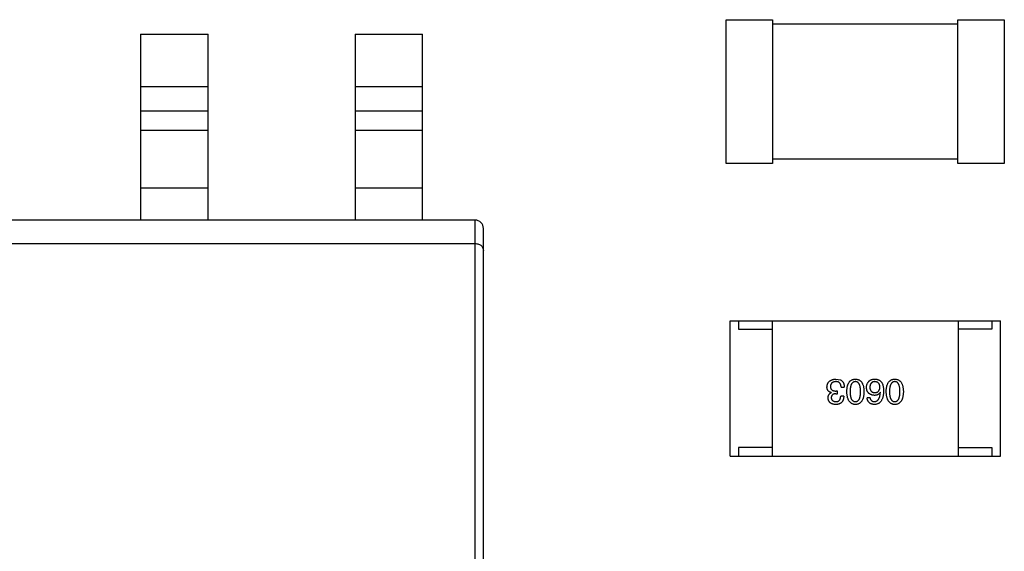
# Model space of a CAD drawing. Header units: millimetres. Extents: x 718 to 1157, y -195 to -52.
# Tile 28 of 156: x 1031.6 to 1037.43, y -122.58 to -119.44. Entities that reach past the tile are written whole.
import ezdxf

# ---------------------------------------------------------------- set-up
doc = ezdxf.new("R2010")
doc.units = ezdxf.units.MM
doc.header["$LTSCALE"] = 1.21
doc.header["$MEASUREMENT"] = 0
doc.layers.get('0').update_dxf_attribs({"linetype": 'CONTINUOUS'})

msp = doc.modelspace()

# ---------------------------------------------------------------- linework, layer by layer
at = {"color": 7, "linetype": 'Continuous'}
for p, q in [((1035.7843, -120.2877), (1035.7843, -119.4377)), ((1035.7843, -119.4377), (1036.0593, -119.4377)), ((1036.0593, -119.4377), (1036.0593, -120.2877)), ((1037.1558, -120.2877), (1037.1558, -119.4377)), ((1037.1558, -119.4377), (1037.4308, -119.4377)), ((1037.4308, -119.4377), (1037.4308, -120.2877)), ((1036.0593, -119.4627), (1037.1558, -119.4627)), ((1032.3186, -119.5226), (1032.3186, -120.6226)), ((1032.3186, -119.5226), (1032.7186, -119.5226)), ((1032.7186, -120.6226), (1032.7186, -119.5226)), ((1033.5886, -119.5226), (1033.5886, -120.6226)), ((1033.5886, -119.5226), (1033.9886, -119.5226)), ((1033.9886, -120.6226), (1033.9886, -119.5226)), ((1032.3186, -119.8326), (1032.7186, -119.8326)), ((1033.5886, -119.8326), (1033.9886, -119.8326)), ((1032.7186, -119.9791), (1032.3186, -119.9791)), ((1033.9886, -119.9791), (1033.5886, -119.9791)), ((1032.3186, -120.0908), (1032.7186, -120.0908)), ((1033.5886, -120.0908), (1033.9886, -120.0908)), ((1036.0593, -120.2877), (1035.7843, -120.2877)), ((1037.1558, -120.2627), (1036.0593, -120.2627)), ((1037.4308, -120.2877), (1037.1558, -120.2877)), ((1032.7186, -120.4326), (1032.3186, -120.4326)), ((1033.9886, -120.4326), (1033.5886, -120.4326)), ((1034.2986, -120.6226), (1029.3986, -120.6226)), ((1034.2986, -124.6226), (1034.2986, -120.6226)), ((1034.3486, -124.5726), (1034.3486, -120.6726)), ((1029.3986, -120.7607), (1034.2986, -120.7607)), ((1035.8078, -122.0173), (1035.8078, -121.2173)), ((1035.8078, -121.2173), (1037.4078, -121.2173)), ((1035.8578, -121.2173), (1035.8578, -121.2673)), ((1036.0578, -121.2173), (1036.0578, -122.0173)), ((1037.1578, -121.2173), (1037.1578, -122.0173)), ((1037.3578, -121.2173), (1037.3578, -121.2673)), ((1037.4078, -122.0173), (1037.4078, -121.2173)), ((1035.8578, -121.2673), (1036.0578, -121.2673)), ((1037.3578, -121.2673), (1037.1578, -121.2673)), ((1036.4347, -121.5625), (1036.4617, -121.5674)), ((1036.406, -121.642), (1036.406, -121.6428)), ((1036.4347, -121.6485), (1036.4445, -121.6485)), ((1036.4445, -121.6329), (1036.4355, -121.6329)), ((1036.4445, -121.6485), (1036.4445, -121.6329)), ((1036.465, -121.61), (1036.4839, -121.61)), ((1036.6974, -121.6411), (1036.6965, -121.6403)), ((1036.4806, -121.6641), (1036.4626, -121.6641)), ((1036.6367, -121.6731), (1036.6187, -121.6731)), ((1035.8578, -121.9673), (1035.8578, -122.0173)), ((1036.0578, -121.9673), (1035.8578, -121.9673)), ((1037.1578, -121.9673), (1037.3578, -121.9673)), ((1037.3578, -121.9673), (1037.3578, -122.0173)), ((1035.8078, -122.0173), (1037.4078, -122.0173))]:
    msp.add_line(p, q, dxfattribs=at)
msp.add_arc((1034.2986, -120.6726), 0.05, 0.00001, 90.00001, dxfattribs=at)
for points, knots in [([(1034.2986, -120.7607), (1034.3058, -120.7607), (1034.3195, -120.7631), (1034.3361, -120.7729), (1034.3463, -120.7863), (1034.3486, -120.7965), (1034.3486, -120.8012)], [0, 0, 0, 0, 0.307236, 0.573045, 0.797561, 1, 1, 1, 1]), ([(1036.3814, -121.6084), (1036.3815, -121.6066), (1036.3818, -121.6031), (1036.3827, -121.598), (1036.3839, -121.5933), (1036.3856, -121.5889), (1036.3876, -121.5848), (1036.39, -121.5811), (1036.3928, -121.5777), (1036.3959, -121.5747), (1036.3995, -121.572), (1036.4034, -121.5696), (1036.4077, -121.5675), (1036.4124, -121.5659), (1036.4174, -121.5645), (1036.4228, -121.5634), (1036.4286, -121.5627), (1036.4326, -121.5626), (1036.4347, -121.5625)], [0, 0, 0, 0, 0.068236, 0.132937, 0.194125, 0.253174, 0.310181, 0.365986, 0.421096, 0.476216, 0.532352, 0.590232, 0.649824, 0.71274, 0.778406, 0.848058, 0.921922, 1, 1, 1, 1]), ([(1036.4339, -121.5772), (1036.4326, -121.5773), (1036.4303, -121.5775), (1036.4268, -121.578), (1036.4236, -121.5787), (1036.4205, -121.5796), (1036.4177, -121.5806), (1036.4152, -121.582), (1036.4128, -121.5834), (1036.4107, -121.5851), (1036.4088, -121.5871), (1036.4071, -121.5891), (1036.4057, -121.5915), (1036.4045, -121.594), (1036.4035, -121.5967), (1036.4027, -121.5996), (1036.4021, -121.6027), (1036.402, -121.6048), (1036.4019, -121.6059)], [0, 0, 0, 0, 0.076694, 0.149502, 0.218019, 0.283183, 0.345589, 0.405199, 0.462852, 0.519478, 0.575313, 0.630559, 0.687006, 0.744638, 0.804006, 0.866059, 0.931486, 1, 1, 1, 1]), ([(1036.465, -121.61), (1036.465, -121.6087), (1036.4649, -121.6061), (1036.4644, -121.6024), (1036.4638, -121.5989), (1036.4628, -121.5957), (1036.4617, -121.5927), (1036.4603, -121.59), (1036.4587, -121.5876), (1036.4569, -121.5854), (1036.4548, -121.5835), (1036.4525, -121.5818), (1036.45, -121.5803), (1036.4472, -121.5792), (1036.4442, -121.5783), (1036.4409, -121.5777), (1036.4375, -121.5773), (1036.4351, -121.5772), (1036.4339, -121.5772)], [0, 0, 0, 0, 0.07723, 0.149593, 0.217944, 0.282232, 0.34411, 0.402297, 0.458791, 0.513966, 0.568538, 0.623291, 0.679957, 0.737243, 0.798142, 0.86118, 0.928728, 1, 1, 1, 1]), ([(1036.4617, -121.5674), (1036.4626, -121.5678), (1036.4643, -121.5686), (1036.4668, -121.5702), (1036.4691, -121.5718), (1036.4712, -121.5737), (1036.4731, -121.5757), (1036.4749, -121.578), (1036.4765, -121.5804), (1036.478, -121.583), (1036.4793, -121.5857), (1036.4804, -121.5887), (1036.4814, -121.5918), (1036.4822, -121.5951), (1036.4829, -121.5986), (1036.4834, -121.6022), (1036.4837, -121.606), (1036.4838, -121.6087), (1036.4839, -121.61)], [0, 0, 0, 0, 0.056906, 0.113264, 0.168825, 0.223843, 0.279195, 0.335267, 0.392098, 0.450414, 0.51054, 0.572219, 0.636652, 0.703156, 0.773102, 0.845505, 0.921063, 1, 1, 1, 1]), ([(1036.4988, -121.6362), (1036.4989, -121.6333), (1036.4991, -121.6276), (1036.4999, -121.6193), (1036.501, -121.6115), (1036.5025, -121.6044), (1036.5044, -121.5978), (1036.5066, -121.5917), (1036.5092, -121.5862), (1036.5122, -121.5813), (1036.5156, -121.5769), (1036.5193, -121.5731), (1036.5235, -121.5699), (1036.528, -121.5673), (1036.5329, -121.5652), (1036.5381, -121.5637), (1036.5438, -121.5627), (1036.5476, -121.5625), (1036.5496, -121.5625)], [0, 0, 0, 0, 0.08769, 0.170218, 0.24749, 0.319818, 0.387758, 0.451391, 0.511445, 0.568185, 0.622681, 0.67526, 0.726746, 0.778428, 0.830764, 0.884397, 0.940866, 1, 1, 1, 1]), ([(1036.5496, -121.5772), (1036.5484, -121.5773), (1036.5459, -121.5774), (1036.5423, -121.5782), (1036.539, -121.5795), (1036.536, -121.5812), (1036.5331, -121.5833), (1036.5306, -121.5859), (1036.5282, -121.5889), (1036.5262, -121.5924), (1036.5243, -121.5964), (1036.5228, -121.6007), (1036.5214, -121.6056), (1036.5204, -121.6108), (1036.5195, -121.6166), (1036.5189, -121.6227), (1036.5185, -121.6293), (1036.5185, -121.6339), (1036.5185, -121.6362)], [0, 0, 0, 0, 0.050879, 0.099377, 0.146973, 0.193618, 0.240619, 0.289461, 0.34047, 0.395283, 0.453059, 0.515633, 0.582666, 0.655287, 0.732971, 0.815933, 0.905166, 1, 1, 1, 1]), ([(1036.5496, -121.5625), (1036.5516, -121.5625), (1036.5555, -121.5627), (1036.5611, -121.5637), (1036.5664, -121.5652), (1036.5713, -121.5673), (1036.5758, -121.5699), (1036.5799, -121.5731), (1036.5837, -121.5769), (1036.587, -121.5813), (1036.5901, -121.5862), (1036.5927, -121.5917), (1036.5949, -121.5978), (1036.5968, -121.6044), (1036.5983, -121.6115), (1036.5994, -121.6193), (1036.6002, -121.6276), (1036.6003, -121.6333), (1036.6005, -121.6362)], [0, 0, 0, 0, 0.059135, 0.115606, 0.169241, 0.221578, 0.273261, 0.324749, 0.377329, 0.431642, 0.488541, 0.548597, 0.612232, 0.680174, 0.752504, 0.829777, 0.912307, 1, 1, 1, 1]), ([(1036.58, -121.6362), (1036.5799, -121.6338), (1036.5799, -121.6292), (1036.5795, -121.6225), (1036.579, -121.6163), (1036.5782, -121.6105), (1036.577, -121.6052), (1036.5758, -121.6004), (1036.5743, -121.596), (1036.5725, -121.592), (1036.5705, -121.5885), (1036.5682, -121.5855), (1036.5657, -121.5829), (1036.563, -121.5809), (1036.56, -121.5792), (1036.5567, -121.578), (1036.5533, -121.5774), (1036.5509, -121.5773), (1036.5496, -121.5772)], [0, 0, 0, 0, 0.096457, 0.187288, 0.27178, 0.350132, 0.423455, 0.491343, 0.554037, 0.612253, 0.666313, 0.717038, 0.764921, 0.811214, 0.856775, 0.902988, 0.950234, 1, 1, 1, 1]), ([(1036.6154, -121.6116), (1036.6154, -121.6099), (1036.6155, -121.6064), (1036.6162, -121.6013), (1036.6174, -121.5965), (1036.619, -121.5917), (1036.6211, -121.5872), (1036.6236, -121.5828), (1036.6266, -121.5786), (1036.629, -121.5761), (1036.6301, -121.5747)], [0, 0, 0, 0, 0.12904, 0.253809, 0.377066, 0.499122, 0.621469, 0.744665, 0.870607, 1, 1, 1, 1]), ([(1036.6301, -121.5747), (1036.6311, -121.5737), (1036.633, -121.5716), (1036.6364, -121.569), (1036.6403, -121.5667), (1036.6448, -121.565), (1036.6496, -121.5637), (1036.655, -121.5628), (1036.6609, -121.5624), (1036.6649, -121.5624), (1036.667, -121.5625)], [0, 0, 0, 0, 0.105033, 0.21147, 0.321511, 0.438526, 0.563605, 0.698055, 0.843218, 1, 1, 1, 1]), ([(1036.6637, -121.5772), (1036.6627, -121.5773), (1036.6605, -121.5775), (1036.6574, -121.578), (1036.6545, -121.5788), (1036.6518, -121.5799), (1036.6493, -121.5811), (1036.647, -121.5826), (1036.6449, -121.5844), (1036.643, -121.5864), (1036.6413, -121.5886), (1036.6398, -121.5911), (1036.6385, -121.5938), (1036.6374, -121.5968), (1036.6365, -121.5999), (1036.6358, -121.6033), (1036.6353, -121.607), (1036.6351, -121.6095), (1036.6351, -121.6108)], [0, 0, 0, 0, 0.066682, 0.130303, 0.190802, 0.248749, 0.30534, 0.361219, 0.415721, 0.471765, 0.528279, 0.586428, 0.64659, 0.710143, 0.776461, 0.846692, 0.921137, 1, 1, 1, 1]), ([(1036.6949, -121.61), (1036.6948, -121.6087), (1036.6947, -121.6062), (1036.6941, -121.6025), (1036.6933, -121.5992), (1036.6924, -121.596), (1036.6912, -121.5931), (1036.6898, -121.5904), (1036.6882, -121.588), (1036.6863, -121.5858), (1036.6843, -121.5838), (1036.682, -121.5822), (1036.6795, -121.5807), (1036.6767, -121.5795), (1036.6738, -121.5785), (1036.6706, -121.5779), (1036.6673, -121.5774), (1036.6649, -121.5773), (1036.6637, -121.5772)], [0, 0, 0, 0, 0.076467, 0.148148, 0.216496, 0.280559, 0.342274, 0.401168, 0.458322, 0.514073, 0.569257, 0.62465, 0.68124, 0.739113, 0.799947, 0.862804, 0.929597, 1, 1, 1, 1]), ([(1036.667, -121.5625), (1036.6691, -121.5626), (1036.6731, -121.5628), (1036.6789, -121.5639), (1036.6843, -121.5655), (1036.6894, -121.5677), (1036.6941, -121.5704), (1036.6983, -121.5738), (1036.7022, -121.5776), (1036.7044, -121.5806), (1036.7056, -121.5821)], [0, 0, 0, 0, 0.137449, 0.267856, 0.393219, 0.514735, 0.63397, 0.753734, 0.874967, 1, 1, 1, 1]), ([(1036.7056, -121.5821), (1036.7064, -121.5837), (1036.7082, -121.5869), (1036.7103, -121.5921), (1036.7122, -121.5978), (1036.7136, -121.604), (1036.7148, -121.6106), (1036.7156, -121.6176), (1036.7161, -121.6251), (1036.7162, -121.6303), (1036.7162, -121.6329)], [0, 0, 0, 0, 0.101889, 0.209155, 0.322694, 0.442863, 0.569758, 0.70479, 0.848502, 1, 1, 1, 1]), ([(1036.732, -121.6362), (1036.7321, -121.6333), (1036.7323, -121.6276), (1036.733, -121.6193), (1036.7341, -121.6115), (1036.7356, -121.6044), (1036.7375, -121.5978), (1036.7398, -121.5917), (1036.7424, -121.5862), (1036.7453, -121.5813), (1036.7487, -121.5769), (1036.7525, -121.5731), (1036.7566, -121.5699), (1036.7611, -121.5673), (1036.766, -121.5652), (1036.7713, -121.5637), (1036.7769, -121.5627), (1036.7808, -121.5625), (1036.7828, -121.5625)], [0, 0, 0, 0, 0.08769, 0.170218, 0.24749, 0.319818, 0.387758, 0.451391, 0.511445, 0.568185, 0.622681, 0.67526, 0.726746, 0.778428, 0.830764, 0.884397, 0.940866, 1, 1, 1, 1]), ([(1036.7828, -121.5772), (1036.7815, -121.5773), (1036.7791, -121.5774), (1036.7755, -121.5782), (1036.7722, -121.5795), (1036.7691, -121.5812), (1036.7663, -121.5833), (1036.7637, -121.5859), (1036.7614, -121.5889), (1036.7593, -121.5924), (1036.7575, -121.5964), (1036.7559, -121.6007), (1036.7546, -121.6056), (1036.7535, -121.6108), (1036.7527, -121.6166), (1036.7521, -121.6227), (1036.7517, -121.6293), (1036.7517, -121.6339), (1036.7516, -121.6362)], [0, 0, 0, 0, 0.050879, 0.099377, 0.146973, 0.193618, 0.240619, 0.289461, 0.34047, 0.395283, 0.453059, 0.515633, 0.582666, 0.655287, 0.732971, 0.815933, 0.905166, 1, 1, 1, 1]), ([(1036.7828, -121.5625), (1036.7848, -121.5625), (1036.7887, -121.5627), (1036.7943, -121.5637), (1036.7995, -121.5652), (1036.8044, -121.5673), (1036.8089, -121.5699), (1036.8131, -121.5731), (1036.8169, -121.5769), (1036.8202, -121.5813), (1036.8232, -121.5862), (1036.8258, -121.5917), (1036.8281, -121.5978), (1036.8299, -121.6044), (1036.8314, -121.6115), (1036.8325, -121.6193), (1036.8333, -121.6276), (1036.8335, -121.6333), (1036.8336, -121.6362)], [0, 0, 0, 0, 0.059135, 0.115606, 0.169241, 0.221578, 0.273261, 0.324749, 0.377329, 0.431642, 0.488541, 0.548597, 0.612232, 0.680174, 0.752504, 0.829777, 0.912307, 1, 1, 1, 1]), ([(1036.8131, -121.6362), (1036.8131, -121.6338), (1036.813, -121.6292), (1036.8127, -121.6225), (1036.8121, -121.6163), (1036.8113, -121.6105), (1036.8102, -121.6052), (1036.809, -121.6004), (1036.8074, -121.596), (1036.8056, -121.592), (1036.8036, -121.5885), (1036.8014, -121.5855), (1036.7989, -121.5829), (1036.7961, -121.5809), (1036.7931, -121.5792), (1036.7899, -121.578), (1036.7864, -121.5774), (1036.784, -121.5773), (1036.7828, -121.5772)], [0, 0, 0, 0, 0.096457, 0.187288, 0.27178, 0.350132, 0.423455, 0.491343, 0.554037, 0.612253, 0.666313, 0.717038, 0.764921, 0.811214, 0.856775, 0.902988, 0.950234, 1, 1, 1, 1]), ([(1036.406, -121.642), (1036.405, -121.6416), (1036.4031, -121.641), (1036.4003, -121.6399), (1036.3977, -121.6386), (1036.3952, -121.6372), (1036.393, -121.6355), (1036.391, -121.6338), (1036.3892, -121.6319), (1036.3875, -121.6299), (1036.3861, -121.6277), (1036.3848, -121.6254), (1036.3838, -121.6229), (1036.3829, -121.6203), (1036.3822, -121.6175), (1036.3818, -121.6146), (1036.3815, -121.6115), (1036.3814, -121.6094), (1036.3814, -121.6084)], [0, 0, 0, 0, 0.069445, 0.136039, 0.200011, 0.261745, 0.322328, 0.381403, 0.438864, 0.496655, 0.554398, 0.612391, 0.672266, 0.733005, 0.79604, 0.861293, 0.928785, 1, 1, 1, 1]), ([(1036.388, -121.6739), (1036.388, -121.6721), (1036.3881, -121.6685), (1036.389, -121.6634), (1036.3904, -121.6588), (1036.3923, -121.6546), (1036.3949, -121.6509), (1036.3981, -121.6477), (1036.4018, -121.6449), (1036.4046, -121.6435), (1036.406, -121.6428)], [0, 0, 0, 0, 0.143686, 0.277942, 0.40333, 0.521785, 0.638573, 0.755208, 0.874773, 1, 1, 1, 1]), ([(1036.4019, -121.6059), (1036.4019, -121.607), (1036.402, -121.6091), (1036.4024, -121.6122), (1036.403, -121.6151), (1036.4039, -121.6177), (1036.4051, -121.6202), (1036.4066, -121.6224), (1036.4083, -121.6244), (1036.4103, -121.6262), (1036.4125, -121.6278), (1036.415, -121.6292), (1036.4178, -121.6304), (1036.4209, -121.6313), (1036.4242, -121.6321), (1036.4277, -121.6326), (1036.4315, -121.6329), (1036.4342, -121.6329), (1036.4355, -121.6329)], [0, 0, 0, 0, 0.066518, 0.129194, 0.188613, 0.245254, 0.300032, 0.353805, 0.407079, 0.461108, 0.516272, 0.574141, 0.634837, 0.699275, 0.767504, 0.840272, 0.917505, 1, 1, 1, 1]), ([(1036.4347, -121.6485), (1036.4336, -121.6486), (1036.4315, -121.6487), (1036.4284, -121.649), (1036.4255, -121.6496), (1036.4228, -121.6503), (1036.4204, -121.6511), (1036.4181, -121.6522), (1036.416, -121.6534), (1036.4142, -121.6548), (1036.4125, -121.6564), (1036.4111, -121.6582), (1036.4098, -121.6601), (1036.4088, -121.6622), (1036.408, -121.6645), (1036.4074, -121.6669), (1036.407, -121.6695), (1036.4069, -121.6714), (1036.4068, -121.6723)], [0, 0, 0, 0, 0.079415, 0.154091, 0.22508, 0.29186, 0.355026, 0.415127, 0.472418, 0.528511, 0.583551, 0.638361, 0.693547, 0.750023, 0.807857, 0.868401, 0.932259, 1, 1, 1, 1]), ([(1036.5496, -121.7125), (1036.5477, -121.7123), (1036.5438, -121.7121), (1036.5383, -121.711), (1036.5331, -121.7094), (1036.5283, -121.7072), (1036.5238, -121.7044), (1036.5197, -121.701), (1036.516, -121.6971), (1036.5126, -121.6926), (1036.5096, -121.6875), (1036.507, -121.6818), (1036.5047, -121.6756), (1036.5028, -121.6688), (1036.5013, -121.6615), (1036.5001, -121.6536), (1036.4992, -121.6451), (1036.4989, -121.6392), (1036.4988, -121.6362)], [0, 0, 0, 0, 0.057415, 0.112361, 0.16496, 0.216437, 0.267441, 0.318839, 0.371478, 0.426325, 0.483626, 0.544235, 0.608673, 0.677374, 0.750405, 0.828394, 0.911525, 1, 1, 1, 1]), ([(1036.5185, -121.6362), (1036.5185, -121.6386), (1036.5185, -121.6432), (1036.5189, -121.6499), (1036.5195, -121.6562), (1036.5203, -121.6619), (1036.5214, -121.6672), (1036.5228, -121.6721), (1036.5243, -121.6765), (1036.5261, -121.6804), (1036.5282, -121.6839), (1036.5305, -121.687), (1036.5331, -121.6895), (1036.5359, -121.6916), (1036.539, -121.6933), (1036.5423, -121.6944), (1036.5459, -121.6951), (1036.5484, -121.6952), (1036.5496, -121.6952)], [0, 0, 0, 0, 0.095719, 0.185854, 0.269738, 0.347952, 0.420315, 0.487894, 0.550245, 0.608186, 0.662454, 0.713283, 0.761375, 0.808209, 0.854301, 0.901312, 0.949396, 1, 1, 1, 1]), ([(1036.5496, -121.6952), (1036.5509, -121.6952), (1036.5533, -121.6951), (1036.5567, -121.6944), (1036.56, -121.6933), (1036.563, -121.6916), (1036.5657, -121.6895), (1036.5682, -121.687), (1036.5705, -121.6839), (1036.5725, -121.6804), (1036.5743, -121.6765), (1036.5758, -121.6721), (1036.577, -121.6672), (1036.5782, -121.6619), (1036.579, -121.6562), (1036.5795, -121.6499), (1036.5799, -121.6432), (1036.5799, -121.6386), (1036.58, -121.6362)], [0, 0, 0, 0, 0.049764, 0.097007, 0.143217, 0.188577, 0.235116, 0.282997, 0.333719, 0.387776, 0.445989, 0.508679, 0.576563, 0.649481, 0.728235, 0.812722, 0.903548, 1, 1, 1, 1]), ([(1036.6005, -121.6362), (1036.6003, -121.6393), (1036.6002, -121.6452), (1036.5994, -121.6537), (1036.5983, -121.6617), (1036.5968, -121.6691), (1036.5949, -121.676), (1036.5927, -121.6822), (1036.5901, -121.6879), (1036.5871, -121.693), (1036.5837, -121.6975), (1036.5799, -121.7014), (1036.5758, -121.7047), (1036.5713, -121.7075), (1036.5664, -121.7096), (1036.5611, -121.7112), (1036.5555, -121.7122), (1036.5516, -121.7124), (1036.5496, -121.7125)], [0, 0, 0, 0, 0.088823, 0.172287, 0.250296, 0.323438, 0.392244, 0.456221, 0.516635, 0.573871, 0.628, 0.680335, 0.731489, 0.782557, 0.834044, 0.886738, 0.942089, 1, 1, 1, 1]), ([(1036.6621, -121.6584), (1036.6603, -121.6582), (1036.6567, -121.6579), (1036.6516, -121.657), (1036.6468, -121.6558), (1036.6423, -121.6543), (1036.6382, -121.6525), (1036.6344, -121.6504), (1036.631, -121.6479), (1036.6278, -121.6451), (1036.6251, -121.642), (1036.6227, -121.6386), (1036.6206, -121.6349), (1036.6188, -121.6308), (1036.6175, -121.6265), (1036.6164, -121.6218), (1036.6157, -121.6168), (1036.6155, -121.6134), (1036.6154, -121.6116)], [0, 0, 0, 0, 0.074228, 0.144548, 0.211288, 0.274576, 0.335162, 0.393915, 0.450599, 0.506657, 0.562409, 0.618617, 0.676096, 0.735061, 0.79654, 0.860906, 0.928473, 1, 1, 1, 1]), ([(1036.6351, -121.6108), (1036.6351, -121.612), (1036.6353, -121.6144), (1036.6358, -121.6179), (1036.6366, -121.6211), (1036.6374, -121.6241), (1036.6386, -121.6269), (1036.6399, -121.6294), (1036.6415, -121.6317), (1036.6432, -121.6338), (1036.6452, -121.6356), (1036.6473, -121.6373), (1036.6497, -121.6386), (1036.6523, -121.6398), (1036.6551, -121.6407), (1036.6581, -121.6413), (1036.6612, -121.6418), (1036.6634, -121.6419), (1036.6646, -121.642)], [0, 0, 0, 0, 0.076288, 0.14871, 0.216387, 0.281386, 0.342528, 0.402111, 0.4591, 0.514852, 0.569974, 0.625644, 0.682226, 0.740156, 0.800362, 0.863471, 0.930116, 1, 1, 1, 1]), ([(1036.7162, -121.6329), (1036.7161, -121.6361), (1036.7159, -121.6422), (1036.7151, -121.6511), (1036.7139, -121.6593), (1036.7123, -121.667), (1036.7104, -121.6741), (1036.708, -121.6806), (1036.7052, -121.6864), (1036.702, -121.6917), (1036.6984, -121.6965), (1036.6944, -121.7006), (1036.69, -121.7041), (1036.6852, -121.707), (1036.68, -121.7093), (1036.6744, -121.711), (1036.6684, -121.7121), (1036.6642, -121.7123), (1036.6621, -121.7125)], [0, 0, 0, 0, 0.087517, 0.169686, 0.246944, 0.319347, 0.387088, 0.450961, 0.511075, 0.567974, 0.622351, 0.675039, 0.726853, 0.778688, 0.83093, 0.884738, 0.941043, 1, 1, 1, 1]), ([(1036.6965, -121.6403), (1036.6957, -121.6418), (1036.694, -121.6446), (1036.6908, -121.6483), (1036.6871, -121.6514), (1036.683, -121.654), (1036.6784, -121.6559), (1036.6734, -121.6574), (1036.6679, -121.6582), (1036.6641, -121.6583), (1036.6621, -121.6584)], [0, 0, 0, 0, 0.122276, 0.239997, 0.35611, 0.473903, 0.59404, 0.720428, 0.855383, 1, 1, 1, 1]), ([(1036.6621, -121.6952), (1036.6634, -121.6951), (1036.666, -121.695), (1036.6696, -121.6941), (1036.6731, -121.6929), (1036.6763, -121.6913), (1036.6794, -121.6893), (1036.6821, -121.6869), (1036.6847, -121.6841), (1036.687, -121.6809), (1036.6891, -121.6773), (1036.6909, -121.6733), (1036.6926, -121.6689), (1036.694, -121.6641), (1036.6952, -121.6589), (1036.6961, -121.6533), (1036.6969, -121.6474), (1036.6972, -121.6433), (1036.6974, -121.6411)], [0, 0, 0, 0, 0.054741, 0.107075, 0.158339, 0.208382, 0.258772, 0.310045, 0.362765, 0.417822, 0.475982, 0.537466, 0.602901, 0.673037, 0.747247, 0.826291, 0.910782, 1, 1, 1, 1]), ([(1036.6646, -121.642), (1036.6657, -121.6419), (1036.668, -121.6418), (1036.6713, -121.6413), (1036.6743, -121.6407), (1036.6772, -121.6397), (1036.6799, -121.6386), (1036.6823, -121.6371), (1036.6845, -121.6355), (1036.6865, -121.6336), (1036.6883, -121.6315), (1036.6899, -121.6291), (1036.6913, -121.6265), (1036.6924, -121.6237), (1036.6934, -121.6206), (1036.6941, -121.6173), (1036.6946, -121.6137), (1036.6948, -121.6113), (1036.6949, -121.61)], [0, 0, 0, 0, 0.070453, 0.136523, 0.199866, 0.260392, 0.318446, 0.374657, 0.430182, 0.485556, 0.541071, 0.598396, 0.657208, 0.718642, 0.783247, 0.851631, 0.923928, 1, 1, 1, 1]), ([(1036.7828, -121.7125), (1036.7808, -121.7123), (1036.777, -121.7121), (1036.7714, -121.711), (1036.7663, -121.7094), (1036.7614, -121.7072), (1036.757, -121.7044), (1036.7529, -121.701), (1036.7491, -121.6971), (1036.7458, -121.6926), (1036.7428, -121.6875), (1036.7401, -121.6818), (1036.7378, -121.6756), (1036.7359, -121.6688), (1036.7344, -121.6615), (1036.7332, -121.6536), (1036.7324, -121.6451), (1036.7321, -121.6392), (1036.732, -121.6362)], [0, 0, 0, 0, 0.057415, 0.112361, 0.16496, 0.216437, 0.267441, 0.318839, 0.371478, 0.426325, 0.483626, 0.544235, 0.608673, 0.677374, 0.750405, 0.828394, 0.911525, 1, 1, 1, 1]), ([(1036.7516, -121.6362), (1036.7517, -121.6386), (1036.7517, -121.6432), (1036.7521, -121.6499), (1036.7527, -121.6562), (1036.7535, -121.6619), (1036.7546, -121.6672), (1036.7559, -121.6721), (1036.7575, -121.6765), (1036.7593, -121.6804), (1036.7614, -121.6839), (1036.7637, -121.687), (1036.7663, -121.6895), (1036.7691, -121.6916), (1036.7722, -121.6933), (1036.7755, -121.6944), (1036.7791, -121.6951), (1036.7815, -121.6952), (1036.7828, -121.6952)], [0, 0, 0, 0, 0.095719, 0.185854, 0.269738, 0.347952, 0.420315, 0.487894, 0.550245, 0.608186, 0.662454, 0.713283, 0.761375, 0.808209, 0.854301, 0.901312, 0.949396, 1, 1, 1, 1]), ([(1036.7828, -121.6952), (1036.784, -121.6952), (1036.7864, -121.6951), (1036.7899, -121.6944), (1036.7931, -121.6933), (1036.7961, -121.6916), (1036.7989, -121.6895), (1036.8014, -121.687), (1036.8036, -121.6839), (1036.8056, -121.6804), (1036.8074, -121.6765), (1036.809, -121.6721), (1036.8102, -121.6672), (1036.8113, -121.6619), (1036.8121, -121.6562), (1036.8127, -121.6499), (1036.813, -121.6432), (1036.8131, -121.6386), (1036.8131, -121.6362)], [0, 0, 0, 0, 0.049764, 0.097007, 0.143217, 0.188577, 0.235116, 0.282997, 0.333719, 0.387776, 0.445989, 0.508679, 0.576563, 0.649481, 0.728235, 0.812722, 0.903548, 1, 1, 1, 1]), ([(1036.8336, -121.6362), (1036.8335, -121.6393), (1036.8333, -121.6452), (1036.8325, -121.6537), (1036.8314, -121.6617), (1036.8299, -121.6691), (1036.8281, -121.676), (1036.8258, -121.6822), (1036.8232, -121.6879), (1036.8202, -121.693), (1036.8169, -121.6975), (1036.8131, -121.7014), (1036.809, -121.7047), (1036.8044, -121.7075), (1036.7995, -121.7096), (1036.7943, -121.7112), (1036.7887, -121.7122), (1036.7848, -121.7124), (1036.7828, -121.7125)], [0, 0, 0, 0, 0.088823, 0.172287, 0.250296, 0.323438, 0.392244, 0.456221, 0.516635, 0.573871, 0.628, 0.680335, 0.731489, 0.782557, 0.834044, 0.886738, 0.942089, 1, 1, 1, 1]), ([(1036.4331, -121.7125), (1036.4313, -121.7124), (1036.428, -121.7122), (1036.4231, -121.7115), (1036.4186, -121.7107), (1036.4143, -121.7095), (1036.4104, -121.7081), (1036.4068, -121.7063), (1036.4034, -121.7044), (1036.4005, -121.7021), (1036.3978, -121.6995), (1036.3954, -121.6967), (1036.3934, -121.6936), (1036.3916, -121.6902), (1036.3902, -121.6865), (1036.3891, -121.6826), (1036.3883, -121.6783), (1036.3881, -121.6754), (1036.388, -121.6739)], [0, 0, 0, 0, 0.077845, 0.151584, 0.221397, 0.287366, 0.350104, 0.410398, 0.467998, 0.524388, 0.579979, 0.635152, 0.690917, 0.747936, 0.806661, 0.867861, 0.932479, 1, 1, 1, 1]), ([(1036.4068, -121.6723), (1036.4069, -121.6732), (1036.4071, -121.6749), (1036.4076, -121.6775), (1036.4082, -121.6798), (1036.4091, -121.682), (1036.4101, -121.6841), (1036.4114, -121.6859), (1036.4128, -121.6876), (1036.4144, -121.6891), (1036.4162, -121.6905), (1036.4182, -121.6917), (1036.4203, -121.6927), (1036.4227, -121.6936), (1036.4252, -121.6942), (1036.4279, -121.6947), (1036.4308, -121.6951), (1036.4328, -121.6952), (1036.4339, -121.6952)], [0, 0, 0, 0, 0.067655, 0.132224, 0.194132, 0.253145, 0.309858, 0.366002, 0.421361, 0.47702, 0.532632, 0.590536, 0.65067, 0.713258, 0.779588, 0.848803, 0.921949, 1, 1, 1, 1]), ([(1036.4806, -121.6641), (1036.4805, -121.666), (1036.4804, -121.6697), (1036.4798, -121.6752), (1036.4788, -121.6802), (1036.4774, -121.6849), (1036.4757, -121.6892), (1036.4736, -121.6932), (1036.4712, -121.6968), (1036.4684, -121.7), (1036.4652, -121.7029), (1036.4617, -121.7054), (1036.4578, -121.7075), (1036.4535, -121.7092), (1036.4489, -121.7106), (1036.4439, -121.7116), (1036.4386, -121.7123), (1036.4349, -121.7124), (1036.4331, -121.7125)], [0, 0, 0, 0, 0.074804, 0.144899, 0.211458, 0.274554, 0.334363, 0.392059, 0.448123, 0.503024, 0.558154, 0.613471, 0.670844, 0.729926, 0.792003, 0.857405, 0.926768, 1, 1, 1, 1]), ([(1036.4339, -121.6952), (1036.435, -121.6952), (1036.4372, -121.6952), (1036.4404, -121.6948), (1036.4433, -121.6942), (1036.4461, -121.6934), (1036.4487, -121.6923), (1036.451, -121.6909), (1036.4531, -121.6893), (1036.455, -121.6875), (1036.4567, -121.6854), (1036.4582, -121.6831), (1036.4595, -121.6805), (1036.4605, -121.6777), (1036.4614, -121.6746), (1036.462, -121.6713), (1036.4624, -121.6678), (1036.4625, -121.6654), (1036.4626, -121.6641)], [0, 0, 0, 0, 0.069877, 0.136363, 0.198671, 0.257968, 0.315462, 0.370709, 0.425568, 0.479847, 0.535753, 0.592303, 0.651386, 0.713311, 0.778642, 0.84836, 0.921866, 1, 1, 1, 1]), ([(1036.6621, -121.7125), (1036.6605, -121.7123), (1036.6574, -121.7121), (1036.6529, -121.7114), (1036.6486, -121.7104), (1036.6447, -121.7092), (1036.641, -121.7076), (1036.6375, -121.7058), (1036.6344, -121.7038), (1036.6315, -121.7015), (1036.6289, -121.6988), (1036.6266, -121.696), (1036.6246, -121.6928), (1036.6228, -121.6894), (1036.6213, -121.6857), (1036.6202, -121.6817), (1036.6192, -121.6775), (1036.6189, -121.6746), (1036.6187, -121.6731)], [0, 0, 0, 0, 0.073784, 0.144317, 0.211047, 0.274818, 0.336501, 0.395724, 0.453465, 0.510016, 0.566585, 0.622844, 0.680328, 0.739335, 0.800408, 0.863904, 0.93053, 1, 1, 1, 1]), ([(1036.6367, -121.6731), (1036.6371, -121.6749), (1036.6378, -121.6782), (1036.6397, -121.6827), (1036.642, -121.6866), (1036.645, -121.6898), (1036.6485, -121.6923), (1036.6526, -121.694), (1036.6572, -121.6951), (1036.6604, -121.6952), (1036.6621, -121.6952)], [0, 0, 0, 0, 0.1439, 0.274233, 0.394478, 0.509388, 0.621911, 0.738504, 0.863414, 1, 1, 1, 1])]:
    msp.add_open_spline(points, degree=3, knots=knots, dxfattribs=at)

doc.saveas('drawing.dxf')
